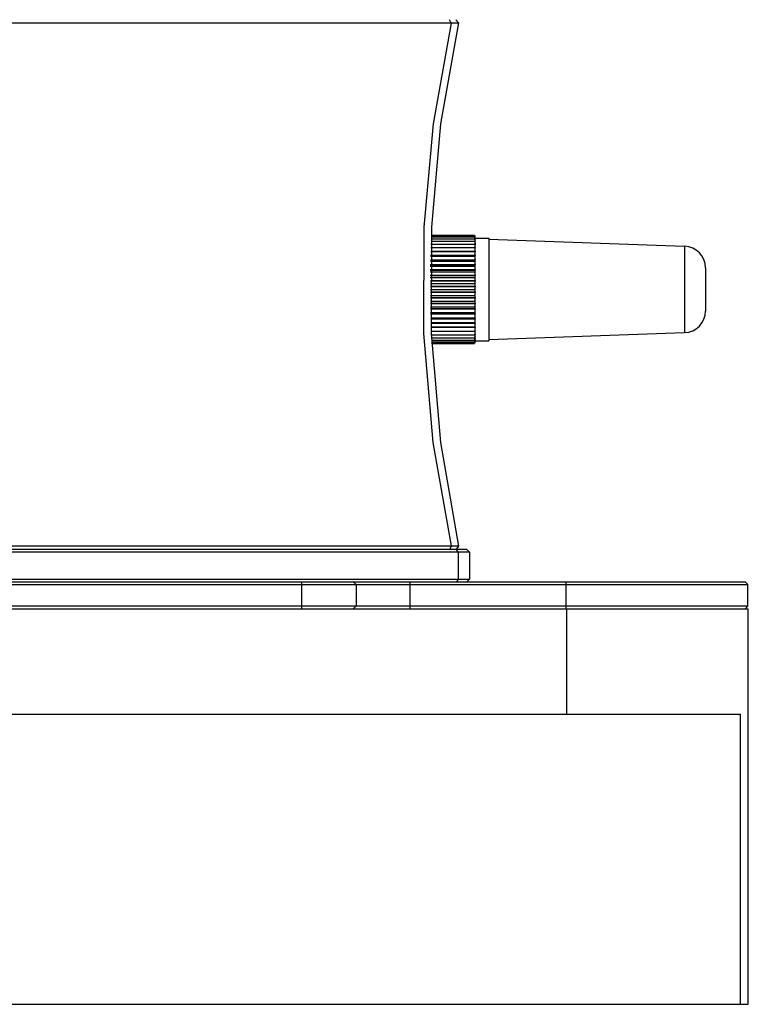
# Model space of a CAD drawing. Extents: x 0 to 420, y 0 to 297.
# Tile 28 of 65: x 238 to 258, y 89 to 116. Entities that reach past the tile are written whole.
import ezdxf

# ---------------------------------------------------------------- set-up
doc = ezdxf.new("R2010")
doc.units = 0
doc.header["$LTSCALE"] = 23.1
doc.layers.get('0').update_dxf_attribs({"linetype": 'CONTINUOUS'})
doc.layers.add('02___PRT_ALL_AXES', color=7, linetype='CONTINUOUS')
doc.layers.add('AXES', color=7, linetype='CONTINUOUS')

msp = doc.modelspace()

# ---------------------------------------------------------------- linework, layer by layer
at = {"color": 7, "linetype": 'CONTINUOUS'}
for p, q in [((246.453, 115.698), (228.003, 115.698)), ((250.225, 115.698), (246.453, 115.698)), ((250.225, 115.698), (250.179, 115.797)), ((250.333, 115.699), (250.225, 115.698)), ((250.429, 115.706), (250.356, 115.797)), ((249.671, 109.666), (250.875, 109.666)), ((249.674, 109.732), (250.875, 109.732)), ((249.675, 109.781), (250.875, 109.781)), ((249.676, 109.813), (250.875, 109.813)), ((249.677, 109.827), (250.875, 109.827)), ((250.875, 109.827), (250.881, 109.8)), ((250.875, 109.813), (250.881, 109.782)), ((250.875, 109.781), (250.887, 109.719)), ((250.875, 109.732), (250.881, 109.699)), ((250.875, 109.666), (250.881, 109.631)), ((250.881, 109.8), (250.887, 109.774)), ((250.887, 109.769), (250.881, 109.791)), ((250.881, 109.782), (250.887, 109.755)), ((250.881, 109.699), (250.887, 109.665)), ((250.881, 109.631), (250.889, 109.585)), ((250.887, 109.774), (250.892, 109.747)), ((250.892, 109.747), (250.887, 109.769)), ((250.887, 109.755), (250.892, 109.726)), ((250.887, 109.719), (250.892, 109.688)), ((250.887, 109.665), (250.892, 109.633)), ((250.892, 109.747), (250.892, 109.747)), ((250.892, 109.726), (250.892, 109.725)), ((250.892, 109.688), (250.892, 109.687)), ((250.892, 109.633), (250.892, 109.632)), ((251.268, 109.715), (256.689, 109.525)), ((250.892, 109.377), (249.662, 109.377)), ((249.662, 109.375), (250.892, 109.375)), ((249.662, 109.373), (250.875, 109.373)), ((249.665, 109.485), (250.875, 109.485)), ((249.669, 109.583), (250.875, 109.583)), ((250.892, 109.375), (250.875, 109.373)), ((250.887, 109.511), (250.892, 109.476)), ((250.889, 109.585), (250.892, 109.562)), ((250.892, 109.476), (250.89, 109.476)), ((250.892, 109.562), (250.892, 109.561)), ((250.892, 109.476), (250.892, 109.475)), ((250.892, 109.377), (250.892, 109.375)), ((256.689, 109.525), (256.689, 107.129)), ((249.653, 109.113), (250.875, 109.113)), ((250.892, 109.14), (249.654, 109.14)), ((249.654, 109.138), (250.892, 109.138)), ((250.892, 109.264), (249.658, 109.264)), ((249.658, 109.262), (250.892, 109.262)), ((249.658, 109.248), (250.875, 109.248)), ((250.892, 109.264), (250.892, 109.262)), ((250.892, 109.14), (250.892, 109.138)), ((250.892, 109.007), (249.65, 109.007)), ((249.65, 109.004), (250.892, 109.004)), ((249.65, 108.967), (250.875, 108.967)), ((250.892, 108.865), (249.65, 108.865)), ((249.65, 108.862), (250.892, 108.862)), ((249.65, 108.814), (250.875, 108.814)), ((250.892, 109.007), (250.892, 109.004)), ((250.892, 108.865), (250.892, 108.862)), ((257.268, 108.926), (257.268, 107.729)), ((250.892, 108.716), (249.65, 108.716)), ((249.65, 108.714), (250.892, 108.714)), ((249.65, 108.655), (250.875, 108.655)), ((250.892, 108.563), (249.651, 108.563)), ((249.651, 108.56), (250.892, 108.56)), ((250.892, 108.716), (250.892, 108.714)), ((250.892, 108.563), (250.892, 108.56)), ((249.651, 108.492), (250.875, 108.492)), ((250.892, 108.407), (249.651, 108.407)), ((249.651, 108.404), (250.892, 108.404)), ((249.651, 108.327), (250.875, 108.327)), ((250.892, 108.407), (250.892, 108.404)), ((250.892, 108.25), (249.651, 108.25)), ((249.651, 108.247), (250.892, 108.247)), ((249.651, 108.162), (250.875, 108.162)), ((250.892, 108.094), (249.651, 108.094)), ((249.651, 108.091), (250.892, 108.091)), ((249.652, 107.999), (250.875, 107.999)), ((250.892, 108.25), (250.892, 108.247)), ((250.892, 108.094), (250.892, 108.091)), ((250.892, 107.941), (249.652, 107.941)), ((249.652, 107.938), (250.892, 107.938)), ((249.652, 107.84), (250.875, 107.84)), ((250.892, 107.792), (249.653, 107.792)), ((249.653, 107.79), (250.892, 107.79)), ((250.892, 107.941), (250.892, 107.938)), ((250.892, 107.792), (250.892, 107.79)), ((249.657, 107.687), (250.875, 107.687)), ((250.892, 107.65), (249.658, 107.65)), ((249.658, 107.648), (250.892, 107.648)), ((249.662, 107.542), (250.875, 107.542)), ((250.892, 107.516), (249.663, 107.516)), ((249.663, 107.514), (250.892, 107.514)), ((250.892, 107.65), (250.892, 107.648)), ((250.892, 107.516), (250.892, 107.514)), ((249.667, 107.406), (250.875, 107.406)), ((250.892, 107.392), (249.667, 107.392)), ((249.668, 107.39), (250.892, 107.39)), ((249.671, 107.281), (250.875, 107.281)), ((250.892, 107.28), (249.671, 107.28)), ((249.672, 107.278), (250.892, 107.278)), ((250.875, 107.281), (250.892, 107.28)), ((250.89, 107.178), (250.892, 107.178)), ((250.892, 107.392), (250.892, 107.39)), ((250.892, 107.28), (250.892, 107.278)), ((250.892, 107.18), (250.892, 107.178)), ((249.673, 107.169), (250.875, 107.169)), ((249.676, 107.071), (250.875, 107.071)), ((249.682, 106.989), (250.875, 106.989)), ((249.684, 106.922), (250.875, 106.922)), ((250.884, 106.921), (250.875, 106.873)), ((250.887, 106.9), (250.881, 106.871)), ((250.887, 106.936), (250.884, 106.921)), ((250.892, 106.907), (250.885, 106.871)), ((250.892, 107.022), (250.887, 106.987)), ((250.892, 106.967), (250.887, 106.936)), ((250.887, 106.91), (250.892, 106.929)), ((250.892, 106.928), (250.887, 106.9)), ((250.887, 106.885), (250.892, 106.907)), ((250.892, 107.094), (250.892, 107.092)), ((250.892, 107.023), (250.892, 107.022)), ((250.892, 106.968), (250.892, 106.967)), ((250.892, 106.929), (250.892, 106.928)), ((250.892, 106.907), (250.892, 106.907)), ((251.268, 106.94), (256.689, 107.129)), ((249.686, 106.873), (250.875, 106.873)), ((249.687, 106.841), (250.875, 106.841)), ((249.688, 106.828), (250.875, 106.828)), ((250.881, 106.871), (250.875, 106.841)), ((250.881, 106.854), (250.875, 106.828)), ((250.881, 106.863), (250.887, 106.885)), ((250.885, 106.871), (250.881, 106.854)), ((209.553, 101.226), (250.232, 101.226)), ((250.232, 101.226), (250.186, 101.127)), ((250.232, 101.226), (250.342, 101.225)), ((250.435, 101.219), (250.367, 101.133)), ((250.736, 101.052), (205.27, 101.052)), ((250.661, 101.127), (205.345, 101.127)), ((250.423, 101.052), (250.374, 101.127)), ((250.423, 101.052), (250.423, 100.302)), ((250.736, 101.052), (250.661, 101.127)), ((250.736, 101.052), (250.736, 100.302)), ((205.27, 100.302), (250.736, 100.302)), ((205.345, 100.227), (258.363, 100.227)), ((208.413, 100.152), (258.438, 100.152)), ((246.093, 99.477), (246.093, 100.227)), ((247.518, 100.227), (247.593, 100.152)), ((247.593, 100.152), (247.593, 99.552)), ((249.093, 99.477), (249.093, 100.227)), ((250.423, 100.302), (250.374, 100.227)), ((250.736, 100.302), (250.661, 100.227)), ((253.413, 99.477), (253.413, 100.227)), ((258.363, 100.227), (258.438, 100.152)), ((258.438, 99.552), (208.413, 99.552)), ((247.518, 99.477), (247.593, 99.552)), ((258.363, 99.477), (258.438, 99.552)), ((202.578, 99.477), (258.453, 99.477)), ((253.428, 96.567), (253.428, 99.477)), ((197.553, 88.527), (258.453, 88.527))]:
    msp.add_line(p, q, dxfattribs=at)
for points in [[(250.225, 115.698), (249.728, 112.911), (249.472, 110.049), (249.463, 107.11), (249.722, 104.091), (250.232, 101.226)], [(250.429, 115.706), (249.936, 112.916), (249.682, 110.051), (249.673, 107.108), (249.93, 104.087), (250.435, 101.219)], [(250.429, 115.706), (250.404, 115.702), (250.333, 115.699)], [(250.892, 109.725), (250.887, 109.744), (250.881, 109.762), (250.875, 109.781)], [(250.892, 109.687), (250.887, 109.702), (250.881, 109.717), (250.875, 109.732)], [(250.892, 109.632), (250.887, 109.643), (250.881, 109.654), (250.875, 109.666)], [(250.892, 109.561), (250.887, 109.568), (250.881, 109.575), (250.875, 109.583)], [(250.875, 109.583), (250.881, 109.547), (250.887, 109.511)], [(250.892, 109.475), (250.887, 109.478), (250.881, 109.481), (250.875, 109.485)], [(250.875, 109.485), (250.881, 109.449), (250.887, 109.412), (250.892, 109.377)], [(250.875, 109.373), (250.881, 109.336), (250.887, 109.3), (250.892, 109.264)], [(250.892, 109.262), (250.887, 109.257), (250.881, 109.253), (250.875, 109.248)], [(250.875, 109.248), (250.881, 109.212), (250.887, 109.176), (250.892, 109.14)], [(250.892, 109.138), (250.887, 109.13), (250.881, 109.121), (250.875, 109.113)], [(250.875, 109.113), (250.881, 109.077), (250.887, 109.042), (250.892, 109.007)], [(250.892, 109.004), (250.887, 108.992), (250.881, 108.98), (250.875, 108.967)], [(250.875, 108.967), (250.881, 108.933), (250.887, 108.899), (250.892, 108.865)], [(250.892, 108.862), (250.887, 108.846), (250.881, 108.83), (250.875, 108.814)], [(250.875, 108.814), (250.881, 108.781), (250.887, 108.749), (250.892, 108.716)], [(250.892, 108.714), (250.887, 108.694), (250.881, 108.675), (250.875, 108.655)], [(250.875, 108.655), (250.881, 108.624), (250.887, 108.594), (250.892, 108.563)], [(250.892, 108.56), (250.887, 108.538), (250.881, 108.515), (250.875, 108.492)], [(250.875, 108.492), (250.881, 108.464), (250.887, 108.435), (250.892, 108.407)], [(250.892, 108.404), (250.887, 108.379), (250.881, 108.353), (250.875, 108.327)], [(250.875, 108.327), (250.881, 108.301), (250.887, 108.276), (250.892, 108.25)], [(250.892, 108.247), (250.887, 108.219), (250.881, 108.191), (250.875, 108.162)], [(250.875, 108.162), (250.881, 108.139), (250.887, 108.117), (250.892, 108.094)], [(250.892, 108.091), (250.887, 108.061), (250.881, 108.03), (250.875, 107.999)], [(250.875, 107.999), (250.881, 107.98), (250.887, 107.96), (250.892, 107.941)], [(250.892, 107.938), (250.887, 107.906), (250.881, 107.873), (250.875, 107.84)], [(250.875, 107.84), (250.881, 107.824), (250.887, 107.808), (250.892, 107.792)], [(250.892, 107.79), (250.887, 107.756), (250.881, 107.721), (250.875, 107.687)], [(250.875, 107.687), (250.881, 107.675), (250.887, 107.662), (250.892, 107.65)], [(250.892, 107.648), (250.887, 107.613), (250.881, 107.577), (250.875, 107.542)], [(250.875, 107.542), (250.881, 107.533), (250.887, 107.525), (250.892, 107.516)], [(250.892, 107.514), (250.887, 107.478), (250.881, 107.442), (250.875, 107.406)], [(250.875, 107.406), (250.881, 107.401), (250.887, 107.397), (250.892, 107.392)], [(250.892, 107.39), (250.887, 107.354), (250.881, 107.318), (250.875, 107.281)], [(250.892, 107.278), (250.887, 107.242), (250.881, 107.206), (250.875, 107.169)], [(250.875, 107.169), (250.881, 107.173), (250.887, 107.176), (250.892, 107.18)], [(250.892, 107.178), (250.887, 107.143), (250.881, 107.107), (250.875, 107.071)], [(250.875, 107.071), (250.881, 107.079), (250.887, 107.086), (250.892, 107.094)], [(250.892, 107.092), (250.887, 107.058), (250.881, 107.024), (250.875, 106.989)], [(250.875, 106.989), (250.881, 107), (250.887, 107.011), (250.892, 107.023)], [(250.887, 106.987), (250.881, 106.956), (250.875, 106.922)], [(250.875, 106.922), (250.881, 106.938), (250.887, 106.953), (250.892, 106.968)], [(250.875, 106.873), (250.881, 106.892), (250.887, 106.91)], [(250.342, 101.225), (250.412, 101.223), (250.435, 101.219)]]:
    msp.add_lwpolyline(points, dxfattribs=at)
for centre, start, end in [((256.668, 108.926), 0, 88), ((256.668, 107.729), 272, 360)]:
    msp.add_arc(centre, 0.6, start, end, dxfattribs=at)
at = {"layer": '02___PRT_ALL_AXES', "color": 7, "linetype": 'CONTINUOUS'}
for p, q in [((258.438, 99.552), (258.438, 100.152)), ((258.453, 88.527), (258.453, 99.477)), ((202.578, 96.567), (258.224, 96.567)), ((258.224, 96.567), (258.224, 88.527))]:
    msp.add_line(p, q, dxfattribs=at)
at = {"layer": 'AXES', "color": 7, "linetype": 'CONTINUOUS'}
for p, q in [((250.893, 109.75), (251.268, 109.75)), ((250.893, 106.904), (250.893, 109.75)), ((251.268, 109.75), (251.268, 106.904)), ((250.893, 106.904), (251.268, 106.904))]:
    msp.add_line(p, q, dxfattribs=at)

doc.saveas('drawing.dxf')
